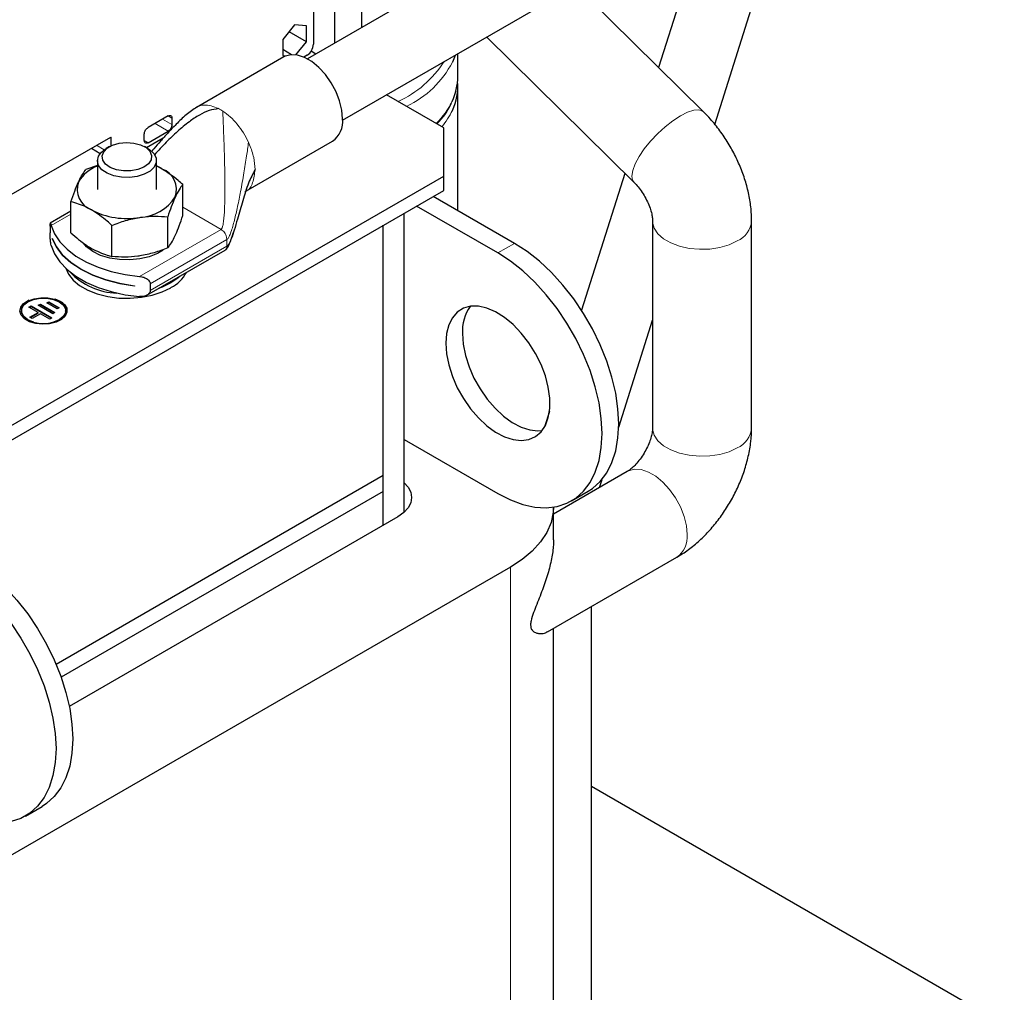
# Model space of a CAD drawing. Header units: millimetres. Extents: x 5 to 418, y 2 to 292.
# Tile 20 of 35: x 281 to 308, y 84 to 110. Entities that reach past the tile are written whole.
import ezdxf

# ---------------------------------------------------------------- set-up
doc = ezdxf.new("R2010")
doc.units = ezdxf.units.MM

msp = doc.modelspace()

# ---------------------------------------------------------------- linework, layer by layer
at = {"color": 7, "linetype": 'Continuous', "lineweight": 25}
for p, q in [((299.2664, 114.9303), (288.9334, 108.9652)), ((289.0981, 113.7366), (289.0981, 109.3599)), ((289.8895, 107.3002), (300.2263, 113.2675)), ((299.8292, 113.0382), (298.4647, 108.7317)), ((299.9893, 107.1867), (301.7553, 112.7606)), ((289.6784, 109.3953), (289.6784, 111.0997)), ((299.6881, 107.5246), (296.2148, 110.9517)), ((290.4115, 109.8185), (290.4115, 110.6359)), ((288.589, 109.8879), (288.2665, 109.4868)), ((288.9114, 109.8591), (288.589, 109.8879)), ((288.9114, 109.4291), (288.9114, 109.8591)), ((288.9114, 109.4291), (288.4393, 109.7017)), ((288.2665, 109.4868), (288.2665, 109.0569)), ((288.6253, 109.0732), (288.9114, 109.4291)), ((293.8004, 109.5579), (297.8002, 105.6112)), ((288.5022, 109.0781), (288.2665, 109.2142)), ((288.2665, 109.0569), (288.3619, 109.0483)), ((288.9284, 109.066), (288.8361, 109.0127)), ((289.1596, 109.0958), (289.0334, 109.1687)), ((293.0173, 108.4787), (293.0173, 109.1058)), ((288.2967, 109.0175), (285.9209, 107.6459)), ((292.6336, 107.0903), (291.0798, 107.9873)), ((293.0173, 104.8438), (293.0173, 108.2174)), ((285.1578, 107.4147), (284.6097, 107.0983)), ((285.2595, 107.3559), (285.2595, 107.1803)), ((284.5079, 106.7464), (284.5079, 106.922)), ((284.6097, 106.6876), (285.1578, 107.004)), ((292.6336, 105.784), (292.6336, 107.0903)), ((283.5883, 106.8324), (279.6172, 104.54)), ((283.6109, 106.6078), (283.6109, 106.8194)), ((285.018, 106.8086), (284.5674, 106.5484)), ((287.2659, 105.3741), (289.6166, 106.7311)), ((283.0743, 106.5357), (283.3112, 106.3989)), ((283.56, 106.5813), (283.4694, 106.529)), ((284.601, 106.529), (284.5105, 106.5813)), ((283.2352, 106.2025), (283.2352, 105.4186)), ((284.8352, 105.4186), (284.8352, 106.2025)), ((283.2352, 106.0695), (282.9248, 105.9605)), ((297.5533, 105.8549), (296.3761, 102.1395)), ((278.8309, 97.8159), (292.6336, 105.784)), ((292.6336, 105.3921), (292.6336, 105.784)), ((278.8309, 97.424), (292.6336, 105.3921)), ((285.5521, 104.7073), (285.5521, 105.5541)), ((282.5183, 104.238), (282.5183, 105.0848)), ((294.557, 103.9549), (292.3505, 105.2287)), ((282.5183, 104.8275), (281.9568, 104.5033)), ((291.5588, 96.6553), (291.5588, 104.7716)), ((294.1044, 103.6937), (291.898, 104.9674)), ((285.1456, 103.8316), (285.1456, 104.6784)), ((298.3041, 104.5684), (298.3041, 98.9506)), ((300.9921, 98.9506), (300.9921, 104.5684)), ((281.9516, 104.4246), (281.9516, 104.2417)), ((283.6288, 103.5969), (283.6288, 104.4437)), ((290.9931, 96.3055), (290.9931, 104.4451)), ((290.9931, 97.6511), (290.9931, 104.4451)), ((282.0063, 104.0897), (282.0063, 104.091)), ((282.0063, 104.0897), (282.0067, 104.0899)), ((284.5793, 102.5478), (286.7041, 103.7744)), ((284.2464, 102.7978), (284.2464, 102.7965)), ((284.6669, 102.8571), (284.6669, 102.6742)), ((281.858, 102.3387), (281.9146, 102.3713)), ((281.8693, 102.3322), (281.9146, 102.3582)), ((281.9146, 102.3713), (282.197, 102.2077)), ((281.9146, 102.3582), (281.9146, 102.3713)), ((281.9146, 102.3582), (282.1857, 102.2012)), ((281.1725, 102.1265), (281.1725, 102.1135)), ((281.3768, 102.2249), (281.4335, 102.2575)), ((281.6309, 102.0777), (281.3768, 102.2249)), ((281.3881, 102.2183), (281.4335, 102.2444)), ((281.4335, 102.2575), (281.9982, 101.9304)), ((281.4335, 102.2444), (281.4335, 102.2575)), ((281.4335, 102.2444), (281.9868, 101.9239)), ((281.6315, 102.2736), (281.6882, 102.3062)), ((282.0268, 102.0446), (281.6315, 102.2736)), ((281.6428, 102.2671), (281.6882, 102.2932)), ((281.6882, 102.3062), (282.0834, 102.0772)), ((281.6882, 102.2932), (281.6882, 102.3062)), ((281.6882, 102.2932), (282.0721, 102.0707)), ((282.1403, 102.1751), (281.858, 102.3387)), ((282.197, 102.2077), (282.1403, 102.1751)), ((282.3725, 102.1135), (282.3725, 102.1265)), ((281.4042, 101.9473), (281.6309, 102.0777)), ((281.4607, 101.9146), (281.4042, 101.9473)), ((281.4155, 101.9407), (281.6309, 102.0646)), ((281.6874, 102.045), (281.4607, 101.9146)), ((281.6309, 102.0646), (281.6309, 102.0777)), ((281.9415, 101.8978), (281.6874, 102.045)), ((281.9982, 101.9304), (281.9415, 101.8978)), ((282.0834, 102.0772), (282.0268, 102.0446)), ((297.3843, 98.9647), (298.3041, 101.8679)), ((295.5044, 99.3882), (295.3729, 98.9732)), ((291.5588, 98.6309), (294.1044, 97.1613)), ((290.9931, 97.6511), (282.1151, 92.5259)), ((290.9931, 97.2199), (290.9931, 97.6511)), ((297.6185, 97.7631), (295.6154, 96.6067)), ((296.8659, 97.3286), (296.9355, 97.5482)), ((290.9931, 97.2199), (282.2516, 92.1736)), ((290.9931, 96.3055), (290.9931, 97.2199)), ((296.1043, 96.9633), (296.5568, 97.2245)), ((295.6154, 95.9066), (295.6154, 96.7942)), ((291.3891, 96.5341), (282.4711, 91.3859)), ((295.4523, 93.4088), (298.9624, 95.4351)), ((294.4438, 95.1625), (280.8674, 87.325)), ((296.6483, 81.1127), (296.6483, 94.0992)), ((295.6154, 73.279), (295.6154, 93.5029)), ((307.8506, 82.7425), (296.6483, 89.2094)), ((281.2833, 88.4073), (281.7358, 88.6686))]:
    msp.add_line(p, q, dxfattribs=at)
at = {"color": 7, "linetype": 'Continuous', "lineweight": 18}
for p, q in [((284.8021, 107.2094), (285.1578, 107.004)), ((285.0056, 107.3269), (285.2595, 107.1803)), ((285.2595, 107.3559), (285.1578, 107.4147)), ((283.6109, 106.8194), (283.5883, 106.8324)), ((284.6097, 106.6876), (284.5079, 106.7464)), ((287.3359, 106.7003), (287.367, 106.6299)), ((283.2149, 106.6169), (283.4206, 106.4981)), ((286.5921, 104.3342), (285.5521, 104.9346)), ((281.982, 104.4421), (282.5183, 104.7517)), ((286.5921, 104.3342), (284.3805, 103.0575)), ((284.6669, 102.8571), (286.7505, 104.0599)), ((286.7505, 104.0599), (286.7415, 104.126)), ((286.7505, 103.877), (286.7505, 104.0599)), ((286.7505, 103.877), (284.6669, 102.6742)), ((294.1044, 103.6937), (294.557, 103.9549)), ((294.4438, 71.6462), (294.4438, 95.1625))]:
    msp.add_line(p, q, dxfattribs=at)
at = {"color": 7, "linetype": 'Continuous', "lineweight": 25, "flags": 128}
for points in [[(289.8901, 107.3355), (289.8697, 107.5713), (289.8094, 107.8204), (289.7118, 108.0719), (289.5812, 108.3147), (289.4234, 108.5383), (289.2451, 108.7329), (289.0542, 108.8899), (288.8591, 109.0026), (288.6682, 109.0659), (288.49, 109.0771), (288.3321, 109.0358), (288.2967, 109.0175)], [(292.9445, 109.0638), (292.9417, 109.055), (292.8695, 108.871)], [(283.5857, 106.0187), (283.4584, 106.108), (283.3824, 106.2149), (283.3644, 106.3301), (283.406, 106.4432), (283.5035, 106.5442), (283.6483, 106.6242), (283.8274, 106.6759), (284.025, 106.6949), (284.2235, 106.6794), (284.4053, 106.6308), (284.5542, 106.5535), (284.657, 106.4542), (284.7045, 106.3419), (284.6926, 106.2264), (284.6222, 106.1182), (284.4997, 106.0267), (284.3359, 105.9601), (284.1454, 105.9243), (283.9452, 105.9226), (283.7529, 105.955), (283.5857, 106.0187)], [(283.5, 105.8592), (283.3595, 105.9553), (283.269, 106.0697), (283.2353, 106.194), (283.261, 106.3189), (283.3441, 106.4351), (283.4694, 106.529)], [(284.601, 106.529), (284.6464, 106.5005), (284.763, 106.3943), (284.8256, 106.2738), (284.8296, 106.148), (284.7747, 106.0263), (284.665, 105.9177), (284.5085, 105.8302), (284.317, 105.7702), (284.1045, 105.7424), (283.8869, 105.7487), (283.6803, 105.7886), (283.5, 105.8592)], [(284.9969, 105.9738), (284.8631, 106.0415), (284.8352, 106.0535)], [(281.982, 104.4421), (282.0721, 104.2156), (282.2161, 103.9985), (282.4111, 103.7951), (282.6533, 103.6094), (282.9381, 103.445), (283.2597, 103.3052), (283.612, 103.1926), (283.9881, 103.1095), (284.3805, 103.0575)], [(282.0063, 104.091), (282.1204, 103.8583), (282.2918, 103.6376), (282.5168, 103.4336), (282.7907, 103.2506), (283.1077, 103.0925), (283.4611, 102.9626), (283.8433, 102.8637), (284.2464, 102.7978)], [(284.2464, 102.7965), (283.8433, 102.8624), (283.4611, 102.9613), (283.1077, 103.0912), (282.7907, 103.2493), (282.5168, 103.4323), (282.2918, 103.6363), (282.1204, 103.857), (282.0063, 104.0897)], [(285.0243, 103.7738), (284.8696, 103.6824), (284.6414, 103.592), (284.3849, 103.532), (284.1121, 103.5052), (283.8356, 103.5129), (283.5685, 103.5547), (283.3232, 103.6287), (283.1111, 103.7315), (282.9423, 103.8581), (282.8463, 103.969)], [(281.982, 103.8934), (282.0721, 103.6669), (282.2161, 103.4498), (282.4111, 103.2464), (282.6533, 103.0607), (282.9381, 102.8963), (283.2597, 102.7565), (283.612, 102.6439), (283.9881, 102.5608), (284.3805, 102.5088)], [(294.1044, 97.1613), (294.4453, 96.9883), (294.7813, 96.8655), (295.1074, 96.7946), (295.4188, 96.7766), (295.7111, 96.8119), (295.98, 96.9), (296.2215, 97.0394), (296.4322, 97.2283), (296.6089, 97.4638), (296.749, 97.7426), (296.8507, 98.0605), (296.9122, 98.4129), (296.9328, 98.7947), (296.9122, 99.2003), (296.8507, 99.6238), (296.749, 100.059), (296.6089, 100.4996), (296.4322, 100.9391), (296.2215, 101.3712), (295.98, 101.7895), (295.7111, 102.1879), (295.4188, 102.5607), (295.1074, 102.9024), (294.7813, 103.208), (294.4453, 103.473), (294.1044, 103.6937)], [(296.5568, 97.2245), (296.6741, 97.3007), (296.8847, 97.4896), (297.0614, 97.7251), (297.2016, 98.0038), (297.3032, 98.3217), (297.3648, 98.6741), (297.3854, 99.0559), (297.3648, 99.4615), (297.3032, 99.885), (297.2016, 100.3202), (297.0614, 100.7608), (296.8847, 101.2004), (296.6741, 101.6324), (296.4326, 102.0507), (296.1637, 102.4492), (295.8714, 102.822), (295.5599, 103.1637), (295.2338, 103.4692), (294.8979, 103.7343), (294.557, 103.9549)], [(282.3769, 103.2776), (282.4465, 103.1174), (282.574, 102.9542), (282.7512, 102.8074), (282.9721, 102.6818), (283.2293, 102.5818), (283.5138, 102.5108), (283.8162, 102.4712), (284.126, 102.4644), (284.4327, 102.4905), (284.7258, 102.5487), (284.9955, 102.637), (285.2324, 102.7524)], [(285.4781, 103.0667), (285.4286, 103.0216), (285.2324, 102.883)], [(285.2324, 102.883), (284.9955, 102.7676), (284.8957, 102.7305)], [(281.1325, 102.1135), (281.1543, 102.2091), (281.2306, 102.31), (281.355, 102.3935), (281.5165, 102.4521), (281.7008, 102.4806), (281.8915, 102.4765), (282.0715, 102.4401), (282.225, 102.3747)], [(282.0795, 102.4507), (282.225, 102.3878), (282.3383, 102.2992), (282.4013, 102.1952), (282.4084, 102.0852), (282.3591, 101.9788), (282.2576, 101.8855), (282.113, 101.8137), (281.9381, 101.7697), (281.7485, 101.7573), (281.5611, 101.7778), (281.3924, 101.8293), (281.2575, 101.9071), (281.1684, 102.0045), (281.1329, 102.1127), (281.1543, 102.2221), (281.2306, 102.3231), (281.355, 102.4066), (281.3782, 102.4176)], [(281.5123, 101.8144), (281.5001, 101.8179), (281.3482, 101.8816), (281.2379, 101.9693), (281.1799, 102.0723), (281.1799, 102.1807), (281.2379, 102.2838), (281.3482, 102.3714), (281.5001, 102.4351), (281.6786, 102.4686), (281.8663, 102.4686), (282.0449, 102.4351), (282.1967, 102.3714)], [(282.1967, 102.3714), (282.3071, 102.2838), (282.3651, 102.1807), (282.3651, 102.0723), (282.3071, 101.9693), (282.1967, 101.8816), (282.0449, 101.8179), (281.9798, 101.8015)], [(282.3725, 102.1135), (282.3651, 102.0593), (282.3071, 101.9562), (282.1967, 101.8685), (282.0449, 101.8048), (281.8663, 101.7714), (281.6786, 101.7714), (281.5001, 101.8048), (281.3482, 101.8685), (281.2379, 101.9562), (281.1799, 102.0593), (281.1725, 102.1135)], [(292.6902, 101.2439), (292.7105, 100.9562), (292.771, 100.6532), (292.8698, 100.3438), (293.0041, 100.0368), (293.1701, 99.741), (293.3629, 99.4649), (293.5771, 99.2166), (293.8065, 99.0031), (294.0444, 98.8305), (294.284, 98.7039), (294.5185, 98.6269), (294.7411, 98.6017), (294.9454, 98.629), (295.1254, 98.7081), (295.2761, 98.8366), (295.3931, 99.0109), (295.473, 99.2259), (295.5135, 99.4755), (295.5135, 99.7525), (295.473, 100.0489), (295.3931, 100.3562), (295.2761, 100.6656), (295.1254, 100.9681), (294.9454, 101.255), (294.7411, 101.5182), (294.5185, 101.7499), (294.284, 101.9436), (294.0444, 102.0938), (293.8065, 102.1959), (293.5771, 102.2472), (293.3629, 102.2462), (293.1701, 102.1928), (293.0041, 102.0886), (292.8698, 101.9367), (292.771, 101.7413), (292.7105, 101.5082), (292.6902, 101.2439)], [(293.1427, 101.5052), (293.1631, 101.2174), (293.2235, 100.9145), (293.3223, 100.605), (293.4567, 100.298), (293.6226, 100.0022), (293.8155, 99.7262), (294.0297, 99.4778), (294.259, 99.2643), (294.4969, 99.0918), (294.7366, 98.9652), (294.9711, 98.8882), (295.1936, 98.863), (295.3047, 98.8709)], [(291.5588, 97.4579), (291.6666, 97.3394), (291.7394, 97.2008), (291.764, 97.0566), (291.7394, 96.9125), (291.6666, 96.7738), (291.5483, 96.6461), (291.3891, 96.5341)], [(295.6154, 96.7954), (295.6081, 96.6559), (295.5499, 96.3791), (295.4343, 96.1084), (295.263, 95.8477), (295.0385, 95.6008), (294.7641, 95.3713), (294.4438, 95.1625)], [(279.736, 95.399), (280.0769, 95.1783), (280.4129, 94.9133), (280.739, 94.6077), (281.0504, 94.266), (281.3427, 93.8932), (281.6116, 93.4948), (281.8531, 93.0765), (282.0638, 92.6444), (282.2405, 92.2049), (282.3806, 91.7643), (282.4822, 91.3291), (282.5438, 90.9056), (282.5644, 90.5), (282.5438, 90.1182), (282.4822, 89.7658), (282.3806, 89.4479), (282.2405, 89.1691), (282.0638, 88.9336), (281.8531, 88.7447), (281.7358, 88.6686)], [(280.8902, 93.632), (281.159, 93.2335), (281.4006, 92.8152), (281.6112, 92.3831), (281.7879, 91.9436), (281.9281, 91.503), (282.0297, 91.0678), (282.0913, 90.6443), (282.1119, 90.2387), (282.0913, 89.8569), (282.0297, 89.5045), (281.9281, 89.1866), (281.7879, 88.9079), (281.6112, 88.6724), (281.4006, 88.4835), (281.159, 88.344), (280.8902, 88.256)]]:
    msp.add_lwpolyline(points, dxfattribs=at)
at = {"color": 7, "linetype": 'Continuous', "lineweight": 18, "flags": 128}
for points in [[(299.0617, 107.4189), (299.2524, 107.5144), (299.4208, 107.5685), (299.5597, 107.5789), (299.6629, 107.5451), (299.6881, 107.5246)], [(297.8002, 105.6112), (297.7623, 105.6673), (297.7422, 105.7832), (297.7658, 105.9333), (297.8322, 106.1112), (297.9385, 106.3091), (298.0799, 106.5183), (298.2504, 106.7296), (298.4425, 106.9339), (298.6477, 107.1222), (298.8572, 107.2863), (299.0617, 107.4189)], [(298.3041, 104.5678), (298.306, 104.5278), (298.3499, 104.3676), (298.4506, 104.2162), (298.6036, 104.0801), (298.8023, 103.9654), (299.038, 103.8771), (299.3003, 103.819), (299.5778, 103.7936), (299.8584, 103.8021), (300.1298, 103.8441), (300.3801, 103.9177), (300.5985, 104.0198)], [(298.3041, 98.9506), (298.306, 98.91), (298.3499, 98.7498), (298.4506, 98.5984), (298.6036, 98.4623), (298.8023, 98.3476), (299.038, 98.2593), (299.3003, 98.2012), (299.5778, 98.1758), (299.8584, 98.1843), (300.1298, 98.2263), (300.3801, 98.2999), (300.5985, 98.402)], [(297.6185, 97.7631), (297.6546, 97.7818), (297.8153, 97.8238), (297.9968, 97.8124), (298.1911, 97.7479), (298.3898, 97.6332), (298.5842, 97.4733), (298.7657, 97.2752), (298.9264, 97.0476), (299.0593, 96.8003), (299.1587, 96.5443), (299.2201, 96.2906), (299.2408, 96.0505)]]:
    msp.add_lwpolyline(points, dxfattribs=at)
at = {"color": 7, "linetype": 'Continuous', "lineweight": 25}
for centre, radius, start, end in [((288.7296, 109.3767), 0.3688, 302.60548, 357.39452), ((291.4596, 108.4878), 1.5577, 334.06981, 359.66496), ((291.4887, 108.2194), 1.5282, 334.62788, 4.82894), ((289.2369, 107.267), 0.6568, 305.32586, 5.98632), ((283.5972, 106.8216), 0.014, 350.78596, 129.20329), ((283.5699, 105.1338), 0.9787, 109.99904, 150.09235), ((284.7851, 105.4146), 0.5979, 340.539, 69.25792), ((283.2853, 105.4226), 0.5979, 160.539, 249.25792), ((284.3129, 105.8995), 1.2415, 273.4335, 326.56112), ((284.0329, 106.7176), 2.0877, 242.64283, 279.7711), ((283.8063, 104.3991), 1.7932, 223.03908, 268.60216), ((284.7527, 103.6552), 1.0223, 297.98692, 331.42508), ((282.0999, 102.0871), 0.3137, 4.82564, 66.4945), ((294.2977, 101.5723), 1.1569, 144.42709, 183.32746)]:
    msp.add_arc(centre, radius, start, end, dxfattribs=at)
at = {"color": 7, "linetype": 'Continuous', "lineweight": 18}
for centre, radius, start, end in [((290.1733, 110.4758), 2.9367, 294.58573, 327.35118), ((290.4251, 110.1587), 2.7628, 295.79594, 332.22061), ((290.9461, 108.7364), 2.1282, 314.13544, 334.09762), ((285.9599, 106.5029), 1.2437, 56.88363, 63.12174), ((291.0286, 108.4276), 2.0331, 319.92573, 334.88201), ((300.3265, 104.6305), 0.6685, 294.00731, 354.69148), ((300.3265, 99.0127), 0.6686, 294.0092, 354.67066), ((298.5758, 95.9807), 0.6687, 305.32586, 5.98632)]:
    msp.add_arc(centre, radius, start, end, dxfattribs=at)
for points, knots in [([(285.9374, 107.6495), (285.9459, 107.6557), (285.9997, 107.6952), (286.1293, 107.7129), (286.3177, 107.7009), (286.454, 107.6418), (286.5222, 107.6123)], [0, 0, 0, 0, 0.059534, 0.3730226, 0.6865113, 1, 1, 1, 1]), ([(286.5921, 104.3342), (286.5965, 104.3378), (286.6064, 104.3456), (286.6178, 104.3664), (286.6351, 104.4106), (286.6659, 104.5577), (286.6866, 104.8477), (286.6973, 105.2813), (286.6943, 105.8086), (286.6816, 106.3753), (286.6647, 106.8843), (286.6487, 107.2938), (286.6423, 107.4668), (286.6394, 107.5446)], [0, 0, 0, 0, 0.0059709, 0.0132261, 0.0221276, 0.0501338, 0.1481345, 0.2830893, 0.4397941, 0.6222442, 0.7924239, 0.9065862, 1, 1, 1, 1]), ([(286.7505, 104.0599), (286.757, 104.0649), (286.7716, 104.0761), (286.7909, 104.1045), (286.8236, 104.1645), (286.8843, 104.3237), (286.9592, 104.5961), (287.0433, 104.9652), (287.1285, 105.3934), (287.2099, 105.853), (287.2823, 106.3009), (287.3194, 106.577), (287.3359, 106.7003)], [0, 0, 0, 0, 0.01051, 0.0235537, 0.0394777, 0.0884764, 0.211403, 0.3496326, 0.5029917, 0.689295, 0.8612626, 1, 1, 1, 1]), ([(287.5142, 105.9639), (287.4996, 105.8393), (287.4706, 105.5902), (287.3493, 105.393), (287.2469, 105.3682), (287.2396, 105.3665)], [0, 0, 0, 0, 0.4816217, 0.9632433, 1, 1, 1, 1]), ([(286.7041, 103.7744), (286.7041, 103.7744), (286.7212, 103.7778), (286.7424, 103.8114), (286.7478, 103.8551), (286.7505, 103.877)], [0, 0, 0, 0, 0.0001021, 0.5000511, 1, 1, 1, 1])]:
    msp.add_open_spline(points, degree=3, knots=knots, dxfattribs=at)
at = {"color": 7, "linetype": 'Continuous', "lineweight": 25}
for points, knots in [([(292.4486, 107.1971), (292.4867, 107.2357), (292.6048, 107.3558), (292.7401, 107.5454), (292.8149, 107.7005), (292.8452, 107.7633)], [0, 0, 0, 0, 0.2202502, 0.684341, 1, 1, 1, 1]), ([(285.935, 107.654), (285.8362, 107.5863), (285.6322, 107.4465), (285.3806, 107.1986), (285.1502, 106.9584), (284.951, 106.735), (284.8041, 106.566), (284.7234, 106.4692), (284.7006, 106.4419)], [0, 0, 0, 0, 0.2016959, 0.4169953, 0.6082371, 0.780273, 0.9379634, 1, 1, 1, 1]), ([(286.5222, 107.6123), (286.4361, 107.5999), (286.2476, 107.573), (285.9856, 107.4364), (285.6997, 107.2447), (285.4025, 106.9934), (285.0912, 106.6907), (284.8882, 106.4769), (284.7837, 106.3596), (284.7836, 106.3594)], [0, 0, 0, 0, 0.1089149, 0.2383974, 0.3875874, 0.5809052, 0.7812286, 0.9996302, 1, 1, 1, 1]), ([(300.9921, 104.5684), (300.9905, 104.6453), (300.986, 104.8486), (300.9419, 105.1827), (300.8524, 105.5676), (300.7236, 105.949), (300.5592, 106.321), (300.3617, 106.6792), (300.1333, 107.0183), (299.9063, 107.3008), (299.7506, 107.4605), (299.6881, 107.5246)], [0, 0, 0, 0, 0.0732949, 0.1937642, 0.3146836, 0.4355643, 0.5560515, 0.6763662, 0.7970245, 0.9185069, 1, 1, 1, 1]), ([(285.1578, 107.4147), (285.1727, 107.4211), (285.2026, 107.4339), (285.236, 107.4218), (285.256, 107.3945), (285.2584, 107.3688), (285.2595, 107.3559)], [0, 0, 0, 0, 0.2794431, 0.5592482, 0.7798572, 1, 1, 1, 1]), ([(285.2595, 107.1803), (285.2576, 107.1619), (285.2538, 107.1252), (285.2265, 107.0709), (285.193, 107.0284), (285.1695, 107.0121), (285.1578, 107.004)], [0, 0, 0, 0, 0.2794431, 0.5592482, 0.7798572, 1, 1, 1, 1]), ([(284.5079, 106.922), (284.5098, 106.9404), (284.5137, 106.9771), (284.5409, 107.0314), (284.5745, 107.0739), (284.598, 107.0902), (284.6097, 107.0983)], [0, 0, 0, 0, 0.2794431, 0.5592482, 0.7798572, 1, 1, 1, 1]), ([(284.6097, 106.6876), (284.5948, 106.6812), (284.5649, 106.6684), (284.5314, 106.6805), (284.5115, 106.7078), (284.5091, 106.7335), (284.5079, 106.7464)], [0, 0, 0, 0, 0.2794431, 0.5592482, 0.7798572, 1, 1, 1, 1]), ([(282.7216, 105.6218), (282.7264, 105.6321), (282.7628, 105.7098), (282.8316, 105.8363), (282.8935, 105.9188), (282.9248, 105.9605)], [0, 0, 0, 0, 0.070088, 0.5307834, 1, 1, 1, 1]), ([(284.9969, 105.9738), (284.9503, 106.0018), (284.8959, 106.0346), (284.8429, 106.0527), (284.8352, 106.0554)], [0, 0, 0, 0, 0.8558202, 1, 1, 1, 1]), ([(285.5521, 105.5541), (285.5106, 105.5914), (285.3297, 105.7542), (285.1417, 105.8782), (284.9969, 105.9738)], [0, 0, 0, 0, 0.2297082, 1, 1, 1, 1]), ([(287.5142, 105.9639), (287.4522, 105.8416), (287.3131, 105.5672), (287.1766, 105.1067), (287.0542, 104.679), (286.9545, 104.3321), (286.88, 104.1026), (286.8206, 103.9633), (286.778, 103.8984), (286.7589, 103.8836), (286.7505, 103.877)], [0, 0, 0, 0, 0.17968505, 0.40330987, 0.63484547, 0.77361623, 0.88861231, 0.96237852, 0.98335873, 1, 1, 1, 1]), ([(282.5183, 105.0848), (282.5513, 105.1836), (282.6179, 105.3831), (282.6868, 105.5418), (282.7216, 105.6218)], [0, 0, 0, 0, 0.495458, 1, 1, 1, 1]), ([(297.8002, 105.6112), (297.8188, 105.5922), (297.8739, 105.5361), (297.969, 105.4196), (298.0754, 105.26), (298.1675, 105.0865), (298.2379, 104.9131), (298.2827, 104.7565), (298.3023, 104.6354), (298.3036, 104.589), (298.3041, 104.5684)], [0, 0, 0, 0, 0.0689061, 0.2032416, 0.340824, 0.4808394, 0.6207639, 0.7581615, 0.8922451, 1, 1, 1, 1]), ([(285.5521, 105.5541), (285.5191, 105.5107), (285.4525, 105.4231), (285.3836, 105.2851), (285.3489, 105.2154)], [0, 0, 0, 0, 0.49545796, 1, 1, 1, 1]), ([(283.0735, 104.8634), (283.0272, 104.889), (282.8393, 104.9924), (282.6563, 105.0451), (282.5183, 105.0848)], [0, 0, 0, 0, 0.2465794, 1, 1, 1, 1]), ([(285.3489, 105.2154), (285.3441, 105.2049), (285.3076, 105.1254), (285.2388, 104.9556), (285.1769, 104.7713), (285.1456, 104.6784)], [0, 0, 0, 0, 0.070088, 0.5307834, 1, 1, 1, 1]), ([(283.6288, 104.4437), (283.5872, 104.4811), (283.4064, 104.6439), (283.2184, 104.7679), (283.0735, 104.8634)], [0, 0, 0, 0, 0.2297082, 1, 1, 1, 1]), ([(281.9581, 104.5013), (281.9585, 104.5024), (281.961, 104.5084), (281.9686, 104.4882), (281.9779, 104.4562), (281.982, 104.4421)], [0, 0, 0, 0, 0.1015208, 0.6048794, 1, 1, 1, 1]), ([(283.6288, 104.4437), (283.7519, 104.4905), (284.0005, 104.5849), (284.2575, 104.635), (284.3872, 104.6602)], [0, 0, 0, 0, 0.495458, 1, 1, 1, 1]), ([(284.3872, 104.6602), (284.4052, 104.6629), (284.5413, 104.6831), (284.798, 104.7011), (285.0291, 104.686), (285.1456, 104.6784)], [0, 0, 0, 0, 0.070088, 0.5307834, 1, 1, 1, 1]), ([(285.3489, 104.1702), (285.3537, 104.1807), (285.3902, 104.2602), (285.4589, 104.4301), (285.5209, 104.6143), (285.5521, 104.7073)], [0, 0, 0, 0, 0.070088, 0.5307834, 1, 1, 1, 1]), ([(281.9516, 104.4246), (281.9517, 104.4404), (281.9519, 104.472), (281.9535, 104.4866), (281.9543, 104.4939)], [0, 0, 0, 0, 0.5010959, 1, 1, 1, 1]), ([(281.982, 103.8934), (281.9766, 103.9181), (281.9655, 103.9679), (281.9571, 104.0625), (281.9531, 104.1468), (281.9518, 104.204), (281.9517, 104.2316), (281.9516, 104.2417)], [0, 0, 0, 0, 0.2833462, 0.5731387, 0.7583389, 0.9118967, 1, 1, 1, 1]), ([(282.5183, 104.238), (282.6563, 104.1184), (282.8393, 103.9598), (283.0272, 103.8463), (283.0735, 103.8183)], [0, 0, 0, 0, 0.7534206, 1, 1, 1, 1]), ([(286.7038, 103.7742), (286.7122, 103.7799), (286.7346, 103.7951), (286.7639, 103.832), (286.8336, 103.9527), (286.8807, 104.0947), (286.9153, 104.2159), (286.9221, 104.2397)], [0, 0, 0, 0, 0.05601264, 0.14975405, 0.25971896, 0.85413905, 1, 1, 1, 1]), ([(285.1456, 103.8316), (285.1787, 103.875), (285.2453, 103.9625), (285.3141, 104.1006), (285.3489, 104.1702)], [0, 0, 0, 0, 0.495458, 1, 1, 1, 1]), ([(283.0735, 103.8183), (283.2184, 103.7466), (283.4064, 103.6536), (283.5872, 103.6075), (283.6288, 103.5969)], [0, 0, 0, 0, 0.7702918, 1, 1, 1, 1]), ([(285.1456, 103.8316), (285.0225, 103.7848), (284.7739, 103.6904), (284.5169, 103.6403), (284.3872, 103.6151)], [0, 0, 0, 0, 0.495458, 1, 1, 1, 1]), ([(284.3872, 103.6151), (284.3692, 103.6124), (284.2331, 103.5922), (283.9764, 103.5742), (283.7453, 103.5893), (283.6288, 103.5969)], [0, 0, 0, 0, 0.070088, 0.5307834, 1, 1, 1, 1]), ([(284.3805, 103.0575), (284.4181, 103.0514), (284.4941, 103.0391), (284.5852, 102.9922), (284.6412, 102.9379), (284.6641, 102.8932), (284.6662, 102.8667), (284.6669, 102.8571)], [0, 0, 0, 0, 0.2833462, 0.5731387, 0.7583389, 0.9118967, 1, 1, 1, 1]), ([(284.6669, 102.6742), (284.6646, 102.6573), (284.66, 102.6235), (284.6228, 102.5751), (284.5584, 102.532), (284.4719, 102.5064), (284.4084, 102.5081), (284.3805, 102.5088)], [0, 0, 0, 0, 0.1547613, 0.3088456, 0.5207845, 0.7892573, 1, 1, 1, 1]), ([(298.3041, 98.9506), (298.3039, 98.9378), (298.3032, 98.9026), (298.2919, 98.8104), (298.2591, 98.6731), (298.2024, 98.5127), (298.1219, 98.3416), (298.021, 98.1729), (297.9074, 98.0204), (297.7923, 97.8961), (297.6924, 97.8104), (297.6397, 97.7754), (297.6206, 97.7643), (297.6185, 97.7631)], [0, 0, 0, 0, 0.0553665, 0.15232982, 0.25176065, 0.35524574, 0.4623248, 0.571632, 0.68134209, 0.78932806, 0.89473797, 0.98870257, 1, 1, 1, 1]), ([(298.9624, 95.4351), (299.0282, 95.475), (299.202, 95.5805), (299.4693, 95.7858), (299.7579, 96.0557), (300.0238, 96.3579), (300.2638, 96.6864), (300.4751, 97.0364), (300.6551, 97.4038), (300.8013, 97.7849), (300.9096, 98.1763), (300.979, 98.5675), (300.9878, 98.8248), (300.9921, 98.9506)], [0, 0, 0, 0, 0.05699118, 0.15065777, 0.24467579, 0.33866438, 0.43234707, 0.52589522, 0.61970998, 0.7141651, 0.809752, 0.90692511, 1, 1, 1, 1]), ([(295.6117, 95.9066), (295.6126, 95.8742), (295.6162, 95.7349), (295.5754, 95.4404), (295.4818, 95.0357), (295.3402, 94.6039), (295.1923, 94.2357), (295.0743, 93.9376), (295.0041, 93.7411), (294.995, 93.6343), (294.9919, 93.5976)], [0, 0, 0, 0, 0.0533714, 0.2294664, 0.4104913, 0.5935895, 0.7805134, 0.8670151, 0.9543652, 1, 1, 1, 1]), ([(294.9919, 93.5976), (294.9943, 93.5693), (295.0002, 93.501), (295.0497, 93.431), (295.1226, 93.3856), (295.2401, 93.3566), (295.3601, 93.36), (295.4245, 93.4018), (295.4476, 93.4168)], [0, 0, 0, 0, 0.0735573, 0.1778892, 0.3266781, 0.4793214, 0.8135575, 1, 1, 1, 1])]:
    msp.add_open_spline(points, degree=3, knots=knots, dxfattribs=at)
at = {"color": 7, "linetype": 'Continuous', "lineweight": 18}
for points in [[(286.6394, 107.5446), (286.7075, 107.4954), (286.8435, 107.3969), (287.0336, 107.1925), (287.2047, 106.9591), (287.2922, 106.7866), (287.3359, 106.7003)], [(287.367, 106.6299), (287.4095, 106.5146), (287.4946, 106.284), (287.5077, 106.0706), (287.5142, 105.9639)], [(286.7415, 104.126), (286.7347, 104.147), (286.7211, 104.1892), (286.6849, 104.2492), (286.6409, 104.301), (286.6084, 104.3232), (286.5921, 104.3342)]]:
    msp.add_open_spline(points, degree=3, dxfattribs=at)

doc.saveas('drawing.dxf')
